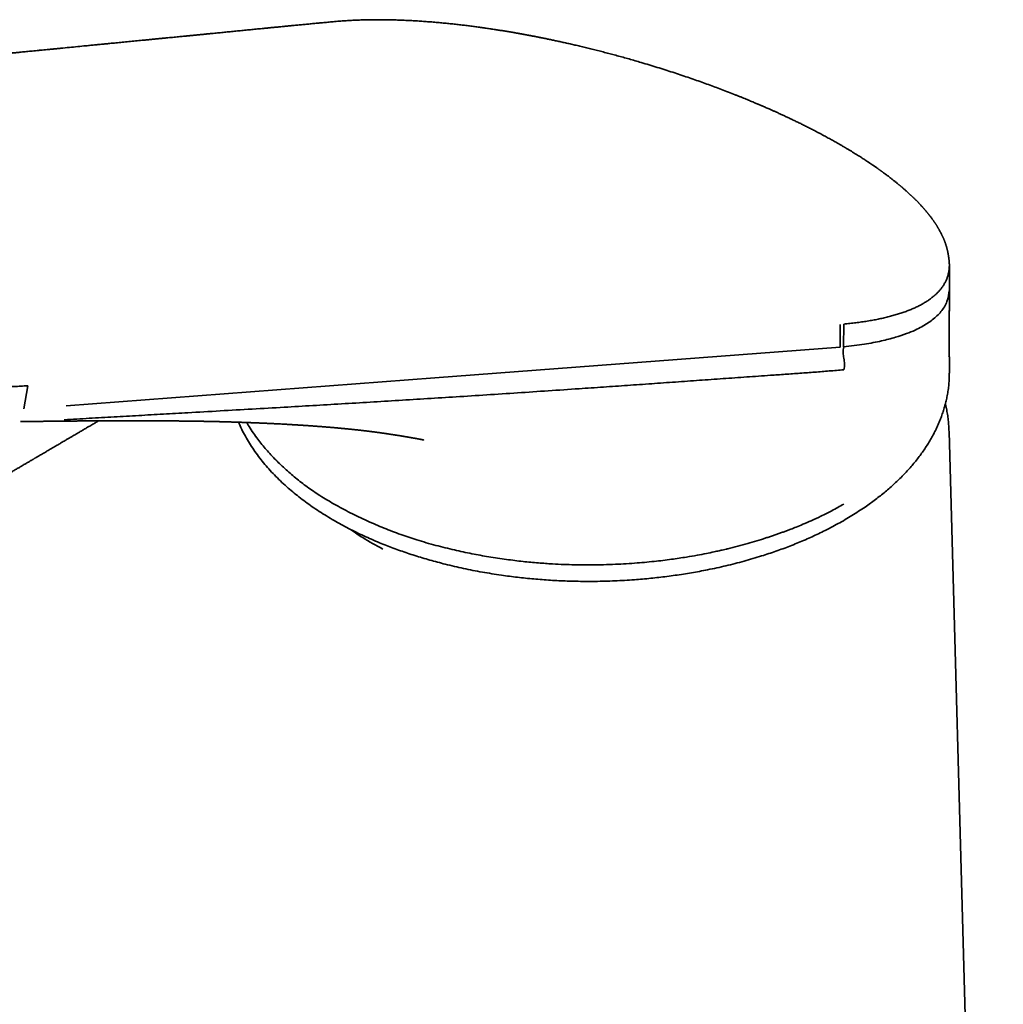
# Model space of a CAD drawing. Header units: millimetres. Extents: x 8 to 634, y 12 to 511.
# Tile 12 of 21: x 556 to 610, y 184 to 238. Entities that reach past the tile are written whole.
import ezdxf

# ---------------------------------------------------------------- set-up
doc = ezdxf.new("R2010")
doc.units = ezdxf.units.MM

msp = doc.modelspace()

# ---------------------------------------------------------------- linework, layer by layer
at = {"color": 7, "linetype": 'Continuous', "lineweight": 35}
for p, q in [((607.293, 223.455), (607.292, 224.764)), ((601.231, 220.214), (601.225, 221.485)), ((601.435, 221.504), (601.428, 220.239)), ((578.741, 218.521), (601.231, 220.214)), ((607.271, 219.7), (607.272, 219.725)), ((558.284, 216.974), (578.741, 218.521)), ((607.292, 218.782), (607.292, 218.787)), ((556.155, 218.083), (555.944, 216.797)), ((610.286, 107.364), (607.275, 215.546))]:
    msp.add_line(p, q, dxfattribs=at)
for points, knots in [([(573.361, 238.298), (573.302, 238.293), (573.142, 238.278), (572.884, 238.254), (572.587, 238.227), (572.301, 238.201), (572.024, 238.174), (571.755, 238.149), (571.486, 238.123), (571.217, 238.097), (570.95, 238.072), (570.693, 238.047), (570.446, 238.023), (570.208, 238), (569.981, 237.977), (569.763, 237.956), (569.555, 237.936), (569.356, 237.916), (569.169, 237.898), (568.992, 237.88), (568.825, 237.864), (568.668, 237.848), (568.457, 237.827), (568.191, 237.801), (567.867, 237.769), (567.547, 237.737), (567.231, 237.706), (566.918, 237.675), (566.607, 237.645), (566.367, 237.621), (566.197, 237.605), (566.097, 237.595), (565.997, 237.585), (565.896, 237.575), (565.795, 237.565), (565.693, 237.555), (565.607, 237.547), (565.539, 237.54), (565.492, 237.536), (565.452, 237.532), (565.419, 237.529), (565.393, 237.526), (565.373, 237.524), (565.354, 237.522), (565.333, 237.52), (565.305, 237.517), (565.268, 237.514), (565.221, 237.509), (565.168, 237.504), (565.109, 237.498), (565.046, 237.492), (564.982, 237.486), (564.896, 237.477), (564.788, 237.467), (564.656, 237.454), (564.513, 237.44), (564.357, 237.425), (564.188, 237.408), (564.012, 237.391), (563.829, 237.373), (563.639, 237.355), (563.431, 237.335), (563.206, 237.313), (562.969, 237.29), (562.735, 237.267), (562.454, 237.239), (562.13, 237.208), (561.762, 237.172), (561.403, 237.137), (561.051, 237.102), (560.732, 237.071), (560.443, 237.043), (560.181, 237.017), (559.919, 236.992), (559.654, 236.966), (559.324, 236.934), (558.928, 236.895), (558.463, 236.849), (558.087, 236.813), (557.802, 236.785), (557.612, 236.766), (557.42, 236.747), (557.23, 236.729), (557.044, 236.711), (556.859, 236.693), (556.677, 236.675), (556.499, 236.657), (556.328, 236.641), (556.167, 236.625), (556.014, 236.61), (555.87, 236.596), (555.758, 236.585), (555.675, 236.577), (555.62, 236.572), (555.566, 236.567), (555.514, 236.561), (555.462, 236.556), (555.406, 236.551), (555.343, 236.545), (555.271, 236.538), (555.19, 236.53), (555.101, 236.521), (555.005, 236.512), (554.9, 236.502), (554.784, 236.49), (554.659, 236.478), (554.525, 236.465), (554.383, 236.451), (554.232, 236.437), (554.077, 236.422), (553.917, 236.406), (553.752, 236.39), (553.58, 236.373), (553.401, 236.356), (553.215, 236.338), (553.021, 236.319), (552.819, 236.3), (552.61, 236.279), (552.394, 236.258), (552.172, 236.237), (551.943, 236.215), (551.709, 236.192), (551.512, 236.173), (551.393, 236.162), (551.355, 236.158)], [0, 0, 0, 0, 0.007939, 0.021627, 0.034878, 0.047768, 0.060296, 0.072455, 0.084243, 0.096784, 0.10888, 0.120533, 0.131745, 0.142517, 0.15285, 0.162744, 0.1722, 0.18122, 0.189803, 0.197809, 0.205395, 0.212561, 0.21931, 0.234227, 0.248968, 0.263541, 0.277946, 0.292185, 0.306263, 0.320453, 0.32496, 0.329494, 0.334056, 0.338645, 0.343261, 0.347904, 0.352499, 0.354992, 0.357151, 0.358978, 0.360472, 0.361633, 0.362451, 0.363225, 0.364189, 0.365343, 0.367125, 0.369227, 0.371649, 0.374384, 0.377262, 0.380213, 0.383236, 0.388968, 0.394943, 0.401163, 0.408528, 0.416208, 0.424204, 0.432515, 0.441142, 0.450085, 0.460951, 0.471747, 0.482409, 0.492936, 0.510007, 0.526714, 0.543058, 0.559038, 0.574654, 0.586668, 0.598489, 0.610397, 0.622461, 0.634682, 0.655397, 0.67655, 0.69814, 0.706742, 0.715412, 0.72415, 0.732914, 0.741406, 0.749568, 0.758097, 0.766233, 0.773976, 0.781325, 0.788281, 0.794843, 0.80101, 0.803599, 0.806112, 0.808548, 0.810907, 0.81321, 0.81571, 0.818483, 0.821849, 0.825548, 0.829577, 0.833939, 0.838632, 0.843973, 0.849687, 0.855776, 0.862239, 0.869077, 0.87629, 0.883436, 0.890915, 0.898729, 0.906879, 0.915363, 0.924184, 0.933342, 0.942836, 0.952668, 0.962838, 0.973157, 0.983803, 0.994777, 1, 1, 1, 1]), ([(607.284, 224.946), (607.283, 224.961), (607.28, 224.994), (607.276, 225.04), (607.272, 225.082), (607.268, 225.118), (607.264, 225.148), (607.261, 225.174), (607.257, 225.198), (607.254, 225.223), (607.25, 225.254), (607.244, 225.289), (607.239, 225.325), (607.231, 225.369), (607.222, 225.418), (607.212, 225.468), (607.204, 225.509), (607.196, 225.546), (607.187, 225.586), (607.176, 225.63), (607.165, 225.674), (607.154, 225.715), (607.144, 225.752), (607.134, 225.786), (607.126, 225.816), (607.117, 225.843), (607.11, 225.867), (607.103, 225.889), (607.096, 225.91), (607.089, 225.932), (607.081, 225.956), (607.071, 225.986), (607.059, 226.019), (607.046, 226.054), (607.033, 226.088), (607.021, 226.121), (607.008, 226.155), (606.993, 226.19), (606.978, 226.227), (606.963, 226.262), (606.948, 226.296), (606.933, 226.331), (606.916, 226.367), (606.9, 226.403), (606.882, 226.44), (606.863, 226.478), (606.841, 226.523), (606.815, 226.574), (606.787, 226.627), (606.76, 226.676), (606.734, 226.724), (606.708, 226.769), (606.686, 226.807), (606.668, 226.837), (606.652, 226.865), (606.633, 226.896), (606.612, 226.93), (606.59, 226.966), (606.567, 227.001), (606.544, 227.036), (606.525, 227.066), (606.508, 227.092), (606.493, 227.114), (606.479, 227.134), (606.464, 227.156), (606.447, 227.182), (606.427, 227.211), (606.403, 227.245), (606.376, 227.283), (606.346, 227.324), (606.314, 227.368), (606.28, 227.414), (606.25, 227.454), (606.225, 227.486), (606.208, 227.508), (606.194, 227.526), (606.182, 227.541), (606.168, 227.559), (606.151, 227.581), (606.13, 227.607), (606.103, 227.641), (606.07, 227.682), (606.029, 227.731), (605.982, 227.787), (605.94, 227.837), (605.906, 227.876), (605.884, 227.901), (605.866, 227.922), (605.851, 227.938), (605.839, 227.952), (605.826, 227.966), (605.811, 227.983), (605.791, 228.005), (605.765, 228.034), (605.731, 228.071), (605.695, 228.11), (605.659, 228.149), (605.624, 228.186), (605.589, 228.222), (605.554, 228.259), (605.518, 228.296), (605.481, 228.334), (605.448, 228.367), (605.42, 228.395), (605.397, 228.418), (605.377, 228.437), (605.36, 228.454), (605.344, 228.47), (605.327, 228.486), (605.306, 228.507), (605.279, 228.533), (605.248, 228.563), (605.214, 228.596), (605.179, 228.629), (605.13, 228.675), (605.067, 228.733), (604.998, 228.796), (604.939, 228.85), (604.888, 228.895), (604.84, 228.937), (604.797, 228.976), (604.758, 229.009), (604.725, 229.038), (604.697, 229.062), (604.676, 229.081), (604.66, 229.094), (604.646, 229.106), (604.628, 229.121), (604.605, 229.141), (604.577, 229.164), (604.545, 229.191), (604.511, 229.22), (604.475, 229.25), (604.412, 229.301), (604.322, 229.375), (604.202, 229.471), (604.076, 229.569), (603.943, 229.673), (603.831, 229.757), (603.746, 229.82), (603.694, 229.859), (603.646, 229.894), (603.604, 229.925), (603.568, 229.951), (603.54, 229.972), (603.519, 229.987), (603.501, 229.999), (603.484, 230.012), (603.461, 230.029), (603.433, 230.048), (603.4, 230.072), (603.361, 230.1), (603.317, 230.131), (603.268, 230.165), (603.216, 230.202), (603.162, 230.24), (603.108, 230.277), (603.032, 230.329), (602.935, 230.395), (602.82, 230.472), (602.713, 230.543), (602.612, 230.609), (602.512, 230.674), (602.41, 230.74), (602.303, 230.809), (602.191, 230.879), (602.073, 230.953), (601.95, 231.028), (601.843, 231.094), (601.756, 231.147), (601.694, 231.184), (601.64, 231.216), (601.594, 231.244), (601.559, 231.265), (601.533, 231.28), (601.515, 231.291), (601.495, 231.302), (601.471, 231.316), (601.439, 231.335), (601.364, 231.379), (601.247, 231.448), (601.086, 231.54), (600.902, 231.644), (600.693, 231.76), (600.458, 231.889), (600.214, 232.021), (599.979, 232.145), (599.752, 232.263), (599.536, 232.374), (599.317, 232.484), (599.099, 232.593), (598.887, 232.697), (598.682, 232.796), (598.484, 232.89), (598.292, 232.981), (598.105, 233.068), (597.924, 233.152), (597.753, 233.23), (597.591, 233.303), (597.439, 233.371), (597.304, 233.431), (597.185, 233.483), (597.084, 233.527), (596.993, 233.566), (596.928, 233.595), (596.887, 233.612), (596.869, 233.62), (596.856, 233.626), (596.845, 233.63), (596.833, 233.636), (596.818, 233.642), (596.801, 233.649), (596.771, 233.662), (596.723, 233.682), (596.656, 233.711), (596.576, 233.745), (596.483, 233.784), (596.376, 233.829), (596.261, 233.877), (596.138, 233.928), (596.007, 233.982), (595.866, 234.039), (595.717, 234.1), (595.563, 234.161), (595.335, 234.252), (595.029, 234.372), (594.657, 234.514), (594.288, 234.653), (593.924, 234.787), (593.552, 234.921), (593.167, 235.057), (592.771, 235.194), (592.363, 235.331), (591.946, 235.469), (591.519, 235.607), (591.084, 235.744), (590.638, 235.881), (590.228, 236.003), (589.855, 236.112), (589.522, 236.208), (589.19, 236.3), (588.865, 236.39), (588.547, 236.475), (588.238, 236.557), (587.929, 236.637), (587.62, 236.716), (587.312, 236.792), (587.015, 236.865), (586.728, 236.933), (586.452, 236.998), (586.186, 237.059), (585.929, 237.116), (585.683, 237.171), (585.446, 237.222), (585.22, 237.27), (585.005, 237.315), (584.801, 237.356), (584.608, 237.395), (584.454, 237.426), (584.335, 237.449), (584.249, 237.466), (584.167, 237.482), (584.088, 237.497), (584.013, 237.511), (583.941, 237.525), (583.884, 237.535), (583.844, 237.543), (583.82, 237.547), (583.802, 237.551), (583.783, 237.554), (583.756, 237.559), (583.72, 237.566), (583.674, 237.574), (583.617, 237.585), (583.549, 237.597), (583.472, 237.611), (583.392, 237.626), (583.309, 237.64), (583.224, 237.655), (583.096, 237.678), (582.92, 237.708), (582.703, 237.744), (582.482, 237.78), (582.259, 237.816), (582.026, 237.852), (581.784, 237.889), (581.534, 237.925), (581.278, 237.961), (581.014, 237.997), (580.741, 238.033), (580.463, 238.068), (580.179, 238.102), (579.89, 238.134), (579.592, 238.166), (579.286, 238.197), (578.972, 238.226), (578.657, 238.254), (578.341, 238.279), (578.026, 238.301), (577.704, 238.322), (577.378, 238.34), (577.057, 238.356), (576.742, 238.368), (576.434, 238.377), (576.124, 238.384), (575.81, 238.388), (575.495, 238.388), (575.177, 238.386), (574.867, 238.38), (574.564, 238.371), (574.27, 238.359), (573.974, 238.343), (573.678, 238.324), (573.474, 238.309), (573.369, 238.3), (573.362, 238.299)], [0, 0, 0, 0, 0.001207, 0.002675, 0.003955, 0.005095, 0.006114, 0.007015, 0.0078, 0.008647, 0.009781, 0.011197, 0.012617, 0.013993, 0.016485, 0.018725, 0.020219, 0.021807, 0.023596, 0.025567, 0.027689, 0.029547, 0.03128, 0.032841, 0.034232, 0.035476, 0.036639, 0.037665, 0.038624, 0.039611, 0.04079, 0.042155, 0.043933, 0.045684, 0.047361, 0.048937, 0.050554, 0.052324, 0.054233, 0.056011, 0.05761, 0.059402, 0.061233, 0.063072, 0.064893, 0.066819, 0.068941, 0.071842, 0.074561, 0.077061, 0.079524, 0.08194, 0.084081, 0.085273, 0.086693, 0.08834, 0.090165, 0.091891, 0.09393, 0.095721, 0.097269, 0.098579, 0.099703, 0.100678, 0.101793, 0.103109, 0.104625, 0.106342, 0.108386, 0.110538, 0.112799, 0.115168, 0.117594, 0.119015, 0.120158, 0.121023, 0.12176, 0.122583, 0.123792, 0.125151, 0.126659, 0.128929, 0.131503, 0.134381, 0.137561, 0.139124, 0.14043, 0.141479, 0.142272, 0.14292, 0.143661, 0.144501, 0.14544, 0.147115, 0.149032, 0.151067, 0.153153, 0.154961, 0.156805, 0.158685, 0.160601, 0.162552, 0.164425, 0.165726, 0.166878, 0.167879, 0.168731, 0.169434, 0.170226, 0.171284, 0.172607, 0.174197, 0.175919, 0.177603, 0.179248, 0.182973, 0.186482, 0.188887, 0.191181, 0.193351, 0.1953, 0.197006, 0.19847, 0.19969, 0.200669, 0.201213, 0.20176, 0.202521, 0.203499, 0.204693, 0.206077, 0.207585, 0.20909, 0.21059, 0.215432, 0.220231, 0.225151, 0.230366, 0.235875, 0.237905, 0.239934, 0.241738, 0.243279, 0.244612, 0.245658, 0.246416, 0.246906, 0.247537, 0.248356, 0.249364, 0.25056, 0.251944, 0.253517, 0.255277, 0.25719, 0.259091, 0.260958, 0.262792, 0.266982, 0.270987, 0.274468, 0.277797, 0.281013, 0.284343, 0.287825, 0.291392, 0.295105, 0.298963, 0.302962, 0.30511, 0.307009, 0.308661, 0.310064, 0.31122, 0.311842, 0.312359, 0.312883, 0.313615, 0.314558, 0.315713, 0.32035, 0.325064, 0.329855, 0.336391, 0.343066, 0.34988, 0.356834, 0.362569, 0.368398, 0.374317, 0.38011, 0.385665, 0.39098, 0.396056, 0.400893, 0.405704, 0.410251, 0.414534, 0.418554, 0.422309, 0.425799, 0.428526, 0.431014, 0.433219, 0.435141, 0.435791, 0.436221, 0.436451, 0.436702, 0.437006, 0.437364, 0.437775, 0.43824, 0.439564, 0.441191, 0.443122, 0.445359, 0.447901, 0.450748, 0.453597, 0.456698, 0.460053, 0.463621, 0.467239, 0.47089, 0.479631, 0.488562, 0.496698, 0.504989, 0.513436, 0.52204, 0.530983, 0.540093, 0.549372, 0.558821, 0.568444, 0.57825, 0.588251, 0.595504, 0.60286, 0.610167, 0.617309, 0.624273, 0.631047, 0.637627, 0.644636, 0.651405, 0.65794, 0.664253, 0.670351, 0.676239, 0.681921, 0.687396, 0.692666, 0.697729, 0.702498, 0.707063, 0.71141, 0.715486, 0.71749, 0.719419, 0.721273, 0.723052, 0.724755, 0.726383, 0.727909, 0.728634, 0.72914, 0.729485, 0.729911, 0.730444, 0.731303, 0.732347, 0.733575, 0.735194, 0.736979, 0.738815, 0.740702, 0.742639, 0.744627, 0.749511, 0.754678, 0.759621, 0.764799, 0.770213, 0.775865, 0.781756, 0.787776, 0.794028, 0.800516, 0.80727, 0.814043, 0.821074, 0.828363, 0.835912, 0.843721, 0.851787, 0.85963, 0.867701, 0.876, 0.884526, 0.893277, 0.901426, 0.909758, 0.918273, 0.926972, 0.935859, 0.944936, 0.954206, 0.962877, 0.971716, 0.980727, 0.989912, 0.999275, 1, 1, 1, 1]), ([(529.302, 224.725), (529.417, 224.659), (529.648, 224.527), (530.005, 224.33), (530.369, 224.134), (530.742, 223.939), (531.122, 223.746), (531.51, 223.554), (531.904, 223.364), (532.305, 223.175), (532.713, 222.988), (533.127, 222.804), (533.546, 222.621), (533.971, 222.441), (534.401, 222.263), (534.836, 222.088), (535.275, 221.916), (535.718, 221.746), (536.165, 221.579), (536.615, 221.415), (537.069, 221.254), (537.525, 221.097), (537.984, 220.942), (538.444, 220.791), (538.907, 220.644), (539.371, 220.5), (539.836, 220.359), (540.302, 220.222), (540.769, 220.089), (541.236, 219.96), (541.702, 219.834), (542.169, 219.713), (542.635, 219.595), (543.101, 219.481), (543.566, 219.371), (544.03, 219.265), (544.492, 219.163), (544.953, 219.066), (545.409, 218.973), (545.859, 218.884), (546.305, 218.801), (546.747, 218.721), (547.215, 218.641), (547.706, 218.561), (548.221, 218.483), (548.73, 218.41), (549.233, 218.344), (549.731, 218.283), (550.199, 218.231), (550.637, 218.187), (551.047, 218.149), (551.452, 218.116), (551.852, 218.087), (552.244, 218.063), (552.628, 218.043), (553.005, 218.028), (553.375, 218.017), (553.763, 218.009), (554.166, 218.007), (554.583, 218.01), (554.991, 218.019), (555.389, 218.034), (555.778, 218.055), (556.029, 218.074), (556.155, 218.083)], [0, 0, 0, 0, 0.015624, 0.031249, 0.046873, 0.062498, 0.078124, 0.093749, 0.109374, 0.124999, 0.140624, 0.156249, 0.171874, 0.187499, 0.203125, 0.218751, 0.234377, 0.250002, 0.265626, 0.28125, 0.296874, 0.312498, 0.328123, 0.343748, 0.359374, 0.374999, 0.390624, 0.406248, 0.421873, 0.437498, 0.453124, 0.468751, 0.484377, 0.500003, 0.515682, 0.531362, 0.547041, 0.56272, 0.5784, 0.5938, 0.609201, 0.624601, 0.64, 0.658333, 0.676665, 0.694999, 0.713332, 0.731666, 0.749999, 0.765679, 0.781359, 0.797038, 0.812718, 0.828398, 0.843798, 0.859199, 0.874599, 0.889999, 0.908333, 0.926666, 0.945, 0.963333, 0.981667, 1, 1, 1, 1]), ([(601.435, 221.504), (601.548, 221.514), (601.776, 221.536), (602.106, 221.574), (602.428, 221.617), (602.741, 221.665), (603.044, 221.717), (603.336, 221.773), (603.617, 221.834), (603.889, 221.899), (604.153, 221.968), (604.409, 222.043), (604.657, 222.122), (604.895, 222.206), (605.122, 222.294), (605.339, 222.387), (605.545, 222.484), (605.739, 222.584), (605.922, 222.689), (606.093, 222.797), (606.254, 222.909), (606.403, 223.026), (606.541, 223.146), (606.667, 223.271), (606.782, 223.399), (606.89, 223.537), (606.988, 223.685), (607.076, 223.842), (607.149, 224.004), (607.201, 224.148), (607.236, 224.275), (607.26, 224.383), (607.277, 224.493), (607.288, 224.606), (607.291, 224.684), (607.292, 224.723)], [0, 0, 0, 0, 0.031898, 0.063803, 0.095711, 0.127615, 0.159511, 0.190823, 0.222114, 0.253378, 0.284609, 0.316435, 0.348211, 0.379929, 0.411583, 0.443164, 0.474667, 0.506085, 0.53724, 0.568318, 0.59933, 0.630286, 0.6612, 0.692092, 0.722983, 0.753894, 0.788511, 0.823042, 0.857391, 0.891507, 0.912902, 0.934336, 0.955911, 0.977761, 1, 1, 1, 1]), ([(607.292, 224.723), (607.292, 224.745), (607.293, 224.79), (607.29, 224.862), (607.287, 224.915), (607.285, 224.944), (607.284, 224.946)], [0, 0, 0, 0, 0.30597, 0.629791, 0.971507, 1, 1, 1, 1]), ([(607.292, 222.227), (607.292, 222.246), (607.292, 222.285), (607.292, 222.344), (607.292, 222.405), (607.292, 222.467), (607.292, 222.521), (607.292, 222.564), (607.292, 222.598), (607.292, 222.625), (607.292, 222.647), (607.292, 222.668), (607.292, 222.691), (607.292, 222.722), (607.292, 222.76), (607.292, 222.806), (607.292, 222.859), (607.292, 222.92), (607.292, 222.989), (607.292, 223.066), (607.293, 223.144), (607.293, 223.222), (607.293, 223.298), (607.293, 223.375), (607.293, 223.429), (607.293, 223.453)], [0, 0, 0, 0, 0.044289, 0.090611, 0.138951, 0.189259, 0.237724, 0.27065, 0.298766, 0.321901, 0.339933, 0.354379, 0.373567, 0.399672, 0.432766, 0.472882, 0.519984, 0.573916, 0.634362, 0.700804, 0.772525, 0.829272, 0.888167, 0.948991, 1, 1, 1, 1]), ([(601.428, 220.239), (601.819, 220.285), (602.563, 220.371), (603.508, 220.555), (604.28, 220.753), (604.894, 220.957), (605.375, 221.155), (605.871, 221.402), (606.384, 221.731), (606.863, 222.193), (607.209, 222.745), (607.264, 223.18), (607.292, 223.404)], [0, 0, 0, 0, 0.113091, 0.215421, 0.306813, 0.387248, 0.456763, 0.515377, 0.624913, 0.742062, 0.866976, 1, 1, 1, 1]), ([(607.283, 219.7), (607.283, 219.717), (607.283, 219.753), (607.282, 219.805), (607.282, 219.855), (607.282, 219.896), (607.282, 219.928), (607.282, 219.954), (607.282, 219.977), (607.282, 220.007), (607.282, 220.047), (607.281, 220.1), (607.281, 220.173), (607.281, 220.262), (607.28, 220.365), (607.28, 220.456), (607.28, 220.534), (607.28, 220.599), (607.28, 220.661), (607.279, 220.721), (607.279, 220.781), (607.279, 220.842), (607.279, 220.905), (607.279, 220.965), (607.279, 221.024), (607.278, 221.086), (607.278, 221.151), (607.278, 221.214), (607.278, 221.272), (607.278, 221.32), (607.278, 221.363), (607.278, 221.408), (607.278, 221.462), (607.277, 221.52), (607.277, 221.578), (607.277, 221.636), (607.277, 221.691), (607.277, 221.744), (607.277, 221.794), (607.277, 221.845), (607.277, 221.893), (607.277, 221.94), (607.277, 221.987), (607.277, 222.044), (607.277, 222.11), (607.277, 222.182), (607.277, 222.231), (607.277, 222.255)], [0, 0, 0, 0, 0.019505, 0.042306, 0.061689, 0.077755, 0.090585, 0.100238, 0.108395, 0.116827, 0.135381, 0.155844, 0.1788, 0.22107, 0.26042, 0.30037, 0.327805, 0.352506, 0.37675, 0.401217, 0.422688, 0.447516, 0.473246, 0.495884, 0.518003, 0.542686, 0.569157, 0.594221, 0.61714, 0.636165, 0.650635, 0.668288, 0.689214, 0.713249, 0.736608, 0.757952, 0.780833, 0.800654, 0.819688, 0.839777, 0.860958, 0.876064, 0.8945, 0.916557, 0.942373, 0.972114, 1, 1, 1, 1]), ([(601.435, 220.236), (601.421, 220.18), (601.394, 220.066), (601.394, 219.906), (601.409, 219.752), (601.435, 219.602), (601.46, 219.451), (601.476, 219.298), (601.476, 219.138), (601.448, 219.024), (601.435, 218.968)], [0, 0, 0, 0, 0.117916, 0.240022, 0.368119, 0.500051, 0.631976, 0.760051, 0.882123, 1, 1, 1, 1]), ([(607.292, 218.787), (607.292, 218.939), (607.292, 219.237), (607.293, 219.535), (607.293, 219.682)], [0, 0, 0, 0, 0.508088, 1, 1, 1, 1]), ([(558.182, 216.192), (558.643, 216.22), (559.563, 216.275), (560.941, 216.351), (562.314, 216.428), (563.681, 216.507), (565.184, 216.593), (566.824, 216.686), (568.603, 216.787), (570.848, 216.916), (573.56, 217.075), (576.743, 217.266), (579.433, 217.433), (581.629, 217.574), (583.333, 217.686), (585.04, 217.799), (586.629, 217.906), (588.096, 218.006), (589.438, 218.099), (590.773, 218.192), (592.1, 218.287), (593.419, 218.381), (594.733, 218.475), (596.046, 218.568), (597.197, 218.647), (598.184, 218.715), (599.005, 218.774), (599.821, 218.834), (600.633, 218.898), (601.167, 218.944), (601.435, 218.968)], [0, 0, 0, 0, 0.032055, 0.06396, 0.095731, 0.127397, 0.158969, 0.200206, 0.241361, 0.282475, 0.355843, 0.429178, 0.502517, 0.541741, 0.58102, 0.620397, 0.659898, 0.690961, 0.721968, 0.752846, 0.783538, 0.814067, 0.844475, 0.874805, 0.905089, 0.924105, 0.943105, 0.962089, 0.981054, 1, 1, 1, 1]), ([(607.29, 218.787), (607.29, 218.76), (607.293, 218.629), (607.282, 218.392), (607.257, 218.078), (607.216, 217.763), (607.163, 217.465), (607.1, 217.182), (607.03, 216.914), (606.949, 216.648), (606.857, 216.383), (606.755, 216.12), (606.644, 215.86), (606.523, 215.604), (606.392, 215.349), (606.25, 215.094), (606.096, 214.839), (605.932, 214.585), (605.757, 214.333), (605.572, 214.084), (605.376, 213.837), (605.171, 213.593), (604.955, 213.353), (604.73, 213.115), (604.496, 212.881), (604.252, 212.65), (603.998, 212.422), (603.737, 212.199), (603.469, 211.981), (603.193, 211.768), (602.91, 211.558), (602.599, 211.34), (602.26, 211.113), (601.891, 210.878), (601.511, 210.65), (601.12, 210.428), (600.719, 210.213), (600.328, 210.014), (599.948, 209.83), (599.582, 209.662), (599.209, 209.498), (598.83, 209.34), (598.447, 209.187), (598.06, 209.041), (597.67, 208.901), (597.274, 208.766), (596.848, 208.628), (596.39, 208.488), (595.9, 208.348), (595.403, 208.216), (594.9, 208.092), (594.391, 207.976), (593.901, 207.874), (593.432, 207.783), (592.985, 207.704), (592.535, 207.63), (592.082, 207.562), (591.629, 207.501), (591.176, 207.447), (590.725, 207.398), (590.271, 207.355), (589.788, 207.316), (589.274, 207.283), (588.73, 207.255), (588.186, 207.237), (587.641, 207.226), (587.096, 207.225), (586.578, 207.232), (586.087, 207.245), (585.622, 207.265), (585.158, 207.29), (584.695, 207.322), (584.236, 207.36), (583.781, 207.404), (583.33, 207.453), (582.882, 207.509), (582.406, 207.574), (581.905, 207.651), (581.379, 207.74), (580.858, 207.838), (580.34, 207.944), (579.827, 208.059), (579.344, 208.175), (578.891, 208.293), (578.467, 208.41), (578.047, 208.532), (577.634, 208.66), (577.228, 208.793), (576.83, 208.93), (576.44, 209.072), (576.056, 209.219), (575.653, 209.381), (575.234, 209.559), (574.799, 209.754), (574.373, 209.957), (573.956, 210.166), (573.547, 210.383), (573.283, 210.532), (573.15, 210.607)], [0, 0, 0, 0, 0.002958, 0.01451, 0.026072, 0.037649, 0.049243, 0.059169, 0.069101, 0.079037, 0.088976, 0.098919, 0.108687, 0.118457, 0.128227, 0.137999, 0.147969, 0.157939, 0.167909, 0.177876, 0.187842, 0.197806, 0.207768, 0.217708, 0.227649, 0.237592, 0.247536, 0.257481, 0.267249, 0.277017, 0.286786, 0.296555, 0.308185, 0.319814, 0.331441, 0.343068, 0.354693, 0.366316, 0.376254, 0.38619, 0.396122, 0.406052, 0.41598, 0.425729, 0.435476, 0.445222, 0.454967, 0.466567, 0.478167, 0.489766, 0.501367, 0.512969, 0.524574, 0.5345, 0.544426, 0.554352, 0.564277, 0.574201, 0.583945, 0.593687, 0.603426, 0.613161, 0.624745, 0.636323, 0.647894, 0.659456, 0.67101, 0.682554, 0.692426, 0.702304, 0.712186, 0.722075, 0.73197, 0.741695, 0.751426, 0.761164, 0.770909, 0.78252, 0.794141, 0.805775, 0.81742, 0.829079, 0.840751, 0.850733, 0.860704, 0.870665, 0.880619, 0.89057, 0.900342, 0.910115, 0.919893, 0.929677, 0.941338, 0.953017, 0.964718, 0.976446, 0.988205, 1, 1, 1, 1]), ([(607.275, 215.547), (607.273, 215.597), (607.27, 215.701), (607.26, 215.858), (607.247, 216.017), (607.231, 216.177), (607.211, 216.337), (607.187, 216.497), (607.16, 216.656), (607.129, 216.816), (607.1, 216.956), (607.079, 217.043), (607.071, 217.077)], [0, 0, 0, 0, 0.098215, 0.202113, 0.306118, 0.410243, 0.514501, 0.618905, 0.723467, 0.828197, 0.933106, 1, 1, 1, 1]), ([(560.086, 216.132), (560.084, 216.131), (560.063, 216.118), (560.021, 216.093), (559.949, 216.051), (559.863, 216.001), (559.761, 215.941), (559.652, 215.877), (559.536, 215.809), (559.399, 215.729), (559.244, 215.638), (559.074, 215.538), (558.904, 215.438), (558.74, 215.342), (558.581, 215.248), (558.426, 215.158), (558.258, 215.059), (558.077, 214.953), (557.885, 214.84), (557.702, 214.732), (557.526, 214.629), (557.374, 214.54), (557.243, 214.463), (557.134, 214.399), (557.026, 214.336), (556.92, 214.273), (556.814, 214.212), (556.727, 214.16), (556.659, 214.12), (556.61, 214.092), (556.568, 214.067), (556.532, 214.046), (556.5, 214.027), (556.467, 214.007), (556.427, 213.984), (556.38, 213.957), (556.326, 213.925), (556.236, 213.872), (556.109, 213.797), (555.944, 213.701), (555.778, 213.603), (555.61, 213.504), (555.441, 213.405), (555.265, 213.302), (555.084, 213.195), (554.898, 213.086), (554.708, 212.974), (554.513, 212.86), (554.315, 212.743), (554.112, 212.624), (553.906, 212.504), (553.7, 212.383), (553.542, 212.29), (553.431, 212.225), (553.367, 212.187), (553.303, 212.149), (553.239, 212.112), (553.176, 212.075), (553.115, 212.039), (553.055, 212.004), (553.003, 211.973), (552.959, 211.947), (552.923, 211.926), (552.894, 211.909), (552.872, 211.896), (552.853, 211.885), (552.834, 211.874), (552.808, 211.859), (552.774, 211.838), (552.729, 211.812), (552.679, 211.783), (552.626, 211.752), (552.571, 211.719), (552.486, 211.67), (552.369, 211.601), (552.223, 211.515), (552.073, 211.427), (551.921, 211.337), (551.762, 211.244), (551.575, 211.134), (551.358, 211.006), (551.111, 210.861), (550.857, 210.711), (550.595, 210.557), (550.381, 210.432), (550.218, 210.336), (550.107, 210.27), (549.998, 210.206), (549.894, 210.145), (549.799, 210.089), (549.712, 210.038), (549.637, 209.994), (549.573, 209.956), (549.519, 209.924), (549.472, 209.896), (549.433, 209.874), (549.403, 209.856), (549.381, 209.843), (549.367, 209.834), (549.355, 209.827), (549.34, 209.819), (549.319, 209.806), (549.289, 209.789), (549.25, 209.766), (549.204, 209.739), (549.146, 209.705), (549.076, 209.663), (548.993, 209.614), (548.901, 209.56), (548.803, 209.503), (548.701, 209.443), (548.595, 209.38), (548.485, 209.315), (548.374, 209.25), (548.231, 209.166), (548.059, 209.064), (547.866, 208.95), (547.687, 208.845), (547.522, 208.748), (547.363, 208.654), (547.202, 208.559), (547.039, 208.463), (546.871, 208.364), (546.708, 208.268), (546.547, 208.173), (546.389, 208.08), (546.266, 208.007), (546.175, 207.954), (546.119, 207.921), (546.066, 207.889), (546.019, 207.862), (545.98, 207.838), (545.948, 207.82), (545.923, 207.805), (545.904, 207.793), (545.882, 207.781), (545.854, 207.764), (545.818, 207.743), (545.773, 207.717), (545.721, 207.686), (545.661, 207.65), (545.593, 207.61), (545.517, 207.565), (545.436, 207.518), (545.352, 207.468), (545.267, 207.418), (545.183, 207.368), (544.992, 207.256), (544.633, 207.043), (544.102, 206.73), (543.509, 206.38), (542.921, 206.032), (542.508, 205.788), (542.271, 205.647), (542.208, 205.61), (542.152, 205.577), (542.102, 205.547), (542.058, 205.522), (542.021, 205.499), (541.99, 205.481), (541.966, 205.467), (541.948, 205.456), (541.933, 205.447), (541.917, 205.438), (541.898, 205.426), (541.874, 205.413), (541.845, 205.395), (541.808, 205.373), (541.763, 205.347), (541.71, 205.315), (541.648, 205.279), (541.579, 205.238), (541.501, 205.192), (541.415, 205.141), (541.321, 205.085), (541.22, 205.026), (541.112, 204.961), (540.996, 204.893), (540.871, 204.819), (540.738, 204.74), (540.596, 204.656), (540.445, 204.567), (540.287, 204.473), (540.121, 204.375), (539.949, 204.272), (539.772, 204.168), (539.652, 204.097), (539.592, 204.061)], [0, 0, 0, 0, 0.000299, 0.003136, 0.006147, 0.010751, 0.015711, 0.021028, 0.026701, 0.03273, 0.040938, 0.049404, 0.05764, 0.06564, 0.073404, 0.080931, 0.088222, 0.098033, 0.107381, 0.116266, 0.124766, 0.133108, 0.138491, 0.143811, 0.149068, 0.154264, 0.159397, 0.164431, 0.167057, 0.169397, 0.17145, 0.173217, 0.174697, 0.176123, 0.178106, 0.180418, 0.183059, 0.186025, 0.1936, 0.201605, 0.210041, 0.217937, 0.226176, 0.234759, 0.24362, 0.252685, 0.261953, 0.271425, 0.2811, 0.29098, 0.301064, 0.311183, 0.321023, 0.324207, 0.32736, 0.330482, 0.333573, 0.336632, 0.33966, 0.34263, 0.345277, 0.347323, 0.349056, 0.350477, 0.351585, 0.352391, 0.353248, 0.354325, 0.356122, 0.358318, 0.360816, 0.363411, 0.366098, 0.368876, 0.375786, 0.383203, 0.390253, 0.397708, 0.405495, 0.413462, 0.425149, 0.437194, 0.449598, 0.46236, 0.475482, 0.480831, 0.486237, 0.49168, 0.496798, 0.50146, 0.505666, 0.509415, 0.512451, 0.515103, 0.517371, 0.519257, 0.520758, 0.521876, 0.522412, 0.522871, 0.523597, 0.52462, 0.52594, 0.527984, 0.53025, 0.532739, 0.536422, 0.540504, 0.544985, 0.549866, 0.554728, 0.559931, 0.565412, 0.570839, 0.576162, 0.586317, 0.596075, 0.60445, 0.612509, 0.620249, 0.627672, 0.636096, 0.644207, 0.652185, 0.66003, 0.667743, 0.675324, 0.678143, 0.680942, 0.683599, 0.685896, 0.687827, 0.689369, 0.690559, 0.691404, 0.692288, 0.693692, 0.69548, 0.69765, 0.700204, 0.70314, 0.706459, 0.710162, 0.714216, 0.718342, 0.722473, 0.726611, 0.730754, 0.750361, 0.779361, 0.808497, 0.837286, 0.865685, 0.869055, 0.872116, 0.874867, 0.877309, 0.879442, 0.881266, 0.88278, 0.883985, 0.884802, 0.885449, 0.886219, 0.88714, 0.888236, 0.889659, 0.891466, 0.893657, 0.896231, 0.899245, 0.902657, 0.906467, 0.910674, 0.915279, 0.920188, 0.925481, 0.931157, 0.937216, 0.94378, 0.95074, 0.958098, 0.965853, 0.974006, 0.9824, 0.991177, 1, 1, 1, 1]), ([(555.75, 216.09), (555.751, 216.09), (555.762, 216.09), (555.785, 216.09), (555.819, 216.091), (555.856, 216.091), (555.896, 216.092), (555.934, 216.092), (555.965, 216.093), (555.989, 216.093), (556.01, 216.093), (556.029, 216.093), (556.049, 216.094), (556.074, 216.094), (556.104, 216.095), (556.136, 216.095), (556.168, 216.095), (556.195, 216.096), (556.218, 216.096), (556.24, 216.096), (556.263, 216.097), (556.289, 216.097), (556.321, 216.097), (556.361, 216.098), (556.408, 216.099), (556.45, 216.099), (556.487, 216.1), (556.516, 216.1), (556.543, 216.1), (556.566, 216.101), (556.587, 216.101), (556.608, 216.101), (556.632, 216.101), (556.66, 216.102), (556.693, 216.102), (556.733, 216.103), (556.778, 216.103), (556.825, 216.104), (556.867, 216.104), (556.906, 216.105), (556.946, 216.105), (556.987, 216.106), (557.032, 216.106), (557.073, 216.107), (557.108, 216.107), (557.134, 216.107), (557.156, 216.108), (557.178, 216.108), (557.202, 216.108), (557.231, 216.109), (557.264, 216.109), (557.304, 216.109), (557.347, 216.11), (557.389, 216.11), (557.426, 216.111), (557.46, 216.111), (557.493, 216.111), (557.528, 216.112), (557.565, 216.112), (557.606, 216.113), (557.645, 216.113), (557.679, 216.113), (557.705, 216.114), (557.729, 216.114), (557.751, 216.114), (557.774, 216.114), (557.801, 216.115), (557.833, 216.115), (557.868, 216.115), (557.902, 216.116), (557.938, 216.116), (557.972, 216.116), (558.006, 216.117), (558.034, 216.117), (558.057, 216.117), (558.077, 216.117), (558.095, 216.118), (558.112, 216.118), (558.131, 216.118), (558.153, 216.118), (558.179, 216.118), (558.209, 216.119), (558.242, 216.119), (558.275, 216.119), (558.304, 216.119), (558.33, 216.12), (558.356, 216.12), (558.384, 216.12), (558.421, 216.121), (558.466, 216.121), (558.513, 216.121), (558.556, 216.122), (558.595, 216.122), (558.627, 216.122), (558.656, 216.123), (558.685, 216.123), (558.718, 216.123), (558.754, 216.123), (558.79, 216.124), (558.823, 216.124), (558.856, 216.124), (558.89, 216.124), (558.922, 216.125), (558.952, 216.125), (558.979, 216.125), (559.004, 216.125), (559.031, 216.125), (559.062, 216.126), (559.097, 216.126), (559.133, 216.126), (559.165, 216.126), (559.191, 216.127), (559.213, 216.127), (559.234, 216.127), (559.255, 216.127), (559.277, 216.127), (559.302, 216.127), (559.331, 216.128), (559.366, 216.128), (559.403, 216.128), (559.439, 216.128), (559.471, 216.128), (559.497, 216.129), (559.522, 216.129), (559.548, 216.129), (559.578, 216.129), (559.611, 216.129), (559.644, 216.13), (559.675, 216.13), (559.705, 216.13), (559.733, 216.13), (559.758, 216.13), (559.782, 216.13), (559.805, 216.13), (559.83, 216.131), (559.859, 216.131), (559.892, 216.131), (559.926, 216.131), (559.958, 216.131), (559.986, 216.131), (560.01, 216.131), (560.031, 216.132), (560.051, 216.132), (560.072, 216.132), (560.095, 216.132), (560.121, 216.132), (560.15, 216.132), (560.182, 216.132), (560.217, 216.132), (560.252, 216.133), (560.284, 216.133), (560.315, 216.133), (560.35, 216.133), (560.391, 216.133), (560.436, 216.133), (560.489, 216.134), (560.544, 216.134), (560.598, 216.134), (560.648, 216.134), (560.698, 216.134), (560.754, 216.134), (560.807, 216.135), (560.855, 216.135), (560.893, 216.135), (560.927, 216.135), (560.96, 216.135), (560.996, 216.135), (561.034, 216.135), (561.074, 216.135), (561.116, 216.135), (561.157, 216.135), (561.193, 216.135), (561.226, 216.135), (561.256, 216.136), (561.286, 216.136), (561.319, 216.136), (561.357, 216.136), (561.397, 216.136), (561.436, 216.136), (561.471, 216.136), (561.501, 216.136), (561.528, 216.136), (561.56, 216.136), (561.6, 216.136), (561.653, 216.136), (561.713, 216.136), (561.773, 216.136), (561.829, 216.136), (561.874, 216.136), (561.911, 216.136), (561.942, 216.136), (561.974, 216.136), (562.01, 216.136), (562.05, 216.136), (562.094, 216.136), (562.136, 216.136), (562.174, 216.136), (562.206, 216.136), (562.235, 216.136), (562.262, 216.136), (562.295, 216.136), (562.333, 216.136), (562.378, 216.136), (562.424, 216.135), (562.47, 216.135), (562.513, 216.135), (562.552, 216.135), (562.589, 216.135), (562.622, 216.135), (562.658, 216.135), (562.7, 216.135), (562.748, 216.135), (562.8, 216.135), (562.853, 216.134), (562.903, 216.134), (562.948, 216.134), (562.99, 216.134), (563.029, 216.134), (563.071, 216.134), (563.116, 216.134), (563.165, 216.133), (563.218, 216.133), (563.272, 216.133), (563.329, 216.133), (563.386, 216.132), (563.445, 216.132), (563.509, 216.132), (563.579, 216.132), (563.657, 216.131), (563.737, 216.131), (563.827, 216.13), (563.929, 216.129), (564.04, 216.129), (564.149, 216.128), (564.241, 216.127), (564.319, 216.127), (564.385, 216.126), (564.455, 216.125), (564.531, 216.125), (564.602, 216.124), (564.666, 216.123), (564.719, 216.123), (564.768, 216.122), (564.806, 216.122), (564.833, 216.122), (564.853, 216.122), (564.873, 216.121), (564.895, 216.121), (564.921, 216.121), (564.952, 216.12), (564.985, 216.12), (565.017, 216.12), (565.046, 216.119), (565.071, 216.119), (565.094, 216.119), (565.117, 216.119), (565.143, 216.118), (565.174, 216.118), (565.208, 216.117), (565.272, 216.117), (565.353, 216.115), (565.454, 216.114), (565.545, 216.113), (565.634, 216.111), (565.703, 216.11), (565.75, 216.109), (565.783, 216.109), (565.817, 216.108), (565.851, 216.108), (565.885, 216.107), (565.918, 216.106), (565.945, 216.106), (565.967, 216.105), (565.985, 216.105), (566.005, 216.105), (566.03, 216.104), (566.057, 216.104), (566.083, 216.103), (566.107, 216.103), (566.132, 216.102), (566.158, 216.102), (566.188, 216.101), (566.221, 216.1), (566.256, 216.1), (566.289, 216.099), (566.32, 216.098), (566.348, 216.098), (566.374, 216.097), (566.4, 216.097), (566.429, 216.096), (566.466, 216.095), (566.51, 216.094), (566.557, 216.093), (566.6, 216.092), (566.636, 216.091), (566.666, 216.091), (566.691, 216.09), (566.72, 216.089), (566.752, 216.088), (566.787, 216.088), (566.82, 216.087), (566.85, 216.086), (566.876, 216.085), (566.9, 216.085), (566.925, 216.084), (566.954, 216.083), (566.99, 216.082), (567.028, 216.081), (567.063, 216.08), (567.095, 216.08), (567.123, 216.079), (567.15, 216.078), (567.18, 216.077), (567.214, 216.076), (567.251, 216.075), (567.29, 216.074), (567.325, 216.073), (567.355, 216.072), (567.379, 216.072), (567.403, 216.071), (567.43, 216.07), (567.463, 216.069), (567.503, 216.068), (567.547, 216.067), (567.59, 216.065), (567.628, 216.064), (567.66, 216.063), (567.689, 216.062), (567.718, 216.061), (567.749, 216.06), (567.785, 216.059), (567.826, 216.058), (567.87, 216.056), (567.914, 216.055), (567.954, 216.053), (567.991, 216.052), (568.023, 216.051), (568.054, 216.05), (568.083, 216.049), (568.113, 216.048), (568.146, 216.047), (568.181, 216.046), (568.23, 216.044), (568.291, 216.042), (568.362, 216.039), (568.43, 216.036), (568.491, 216.034), (568.548, 216.032), (568.602, 216.03), (568.656, 216.028), (568.708, 216.026), (568.76, 216.024), (568.813, 216.022), (568.867, 216.019), (568.942, 216.016), (569.036, 216.012), (569.15, 216.007), (569.268, 216.002), (569.367, 215.998), (569.448, 215.994), (569.506, 215.991), (569.562, 215.989), (569.617, 215.986), (569.673, 215.984), (569.795, 215.978), (569.987, 215.968), (570.249, 215.955), (570.456, 215.943), (570.604, 215.935), (570.688, 215.93), (570.769, 215.926), (570.85, 215.921), (570.934, 215.916), (571.018, 215.911), (571.092, 215.906), (571.155, 215.902), (571.206, 215.899), (571.256, 215.896), (571.307, 215.893), (571.361, 215.889), (571.42, 215.886), (571.482, 215.882), (571.541, 215.878), (571.593, 215.874), (571.636, 215.871), (571.674, 215.869), (571.711, 215.866), (571.747, 215.864), (571.784, 215.861), (571.822, 215.859), (571.861, 215.856), (571.902, 215.853), (571.945, 215.85), (571.989, 215.847), (572.03, 215.844), (572.07, 215.841), (572.11, 215.838), (572.151, 215.835), (572.189, 215.832), (572.225, 215.83), (572.26, 215.827), (572.298, 215.824), (572.335, 215.821), (572.369, 215.819), (572.397, 215.817), (572.424, 215.815), (572.45, 215.813), (572.478, 215.81), (572.51, 215.808), (572.546, 215.805), (572.582, 215.802), (572.615, 215.8), (572.643, 215.797), (572.67, 215.795), (572.699, 215.793), (572.732, 215.79), (572.763, 215.788), (572.794, 215.785), (572.824, 215.783), (572.855, 215.78), (572.886, 215.778), (572.92, 215.775), (572.958, 215.772), (573, 215.768), (573.043, 215.764), (573.086, 215.761), (573.128, 215.757), (573.17, 215.753), (573.21, 215.75), (573.247, 215.747), (573.277, 215.744), (573.302, 215.742), (573.324, 215.74), (573.345, 215.738), (573.369, 215.736), (573.395, 215.733), (573.431, 215.73), (573.478, 215.726), (573.538, 215.72), (573.603, 215.714), (573.718, 215.703), (573.829, 215.693), (573.933, 215.682), (573.986, 215.677), (574.038, 215.672), (574.09, 215.666), (574.141, 215.661), (574.19, 215.656), (574.235, 215.651), (574.275, 215.647), (574.31, 215.643), (574.341, 215.64), (574.366, 215.637), (574.387, 215.635), (574.406, 215.633), (574.428, 215.63), (574.455, 215.627), (574.485, 215.624), (574.517, 215.621), (574.552, 215.617), (574.588, 215.613), (574.624, 215.609), (574.658, 215.605), (574.689, 215.601), (574.719, 215.598), (574.75, 215.594), (574.784, 215.59), (574.821, 215.586), (574.857, 215.581), (574.892, 215.577), (574.924, 215.574), (574.953, 215.57), (574.982, 215.567), (575.012, 215.563), (575.042, 215.559), (575.072, 215.556), (575.101, 215.552), (575.129, 215.549), (575.156, 215.545), (575.181, 215.542), (575.204, 215.539), (575.229, 215.536), (575.258, 215.532), (575.29, 215.528), (575.325, 215.524), (575.361, 215.519), (575.392, 215.515), (575.418, 215.512), (575.437, 215.509), (575.455, 215.507), (575.473, 215.504), (575.492, 215.502), (575.512, 215.499), (575.539, 215.496), (575.571, 215.491), (575.61, 215.486), (575.65, 215.48), (575.691, 215.475), (575.731, 215.469), (575.77, 215.464), (575.809, 215.459), (575.843, 215.454), (575.871, 215.45), (575.896, 215.446), (575.922, 215.443), (575.951, 215.438), (575.982, 215.434), (576.017, 215.429), (576.051, 215.424), (576.082, 215.419), (576.107, 215.416), (576.128, 215.413), (576.148, 215.41), (576.169, 215.407), (576.192, 215.403), (576.217, 215.399), (576.244, 215.395), (576.292, 215.388), (576.359, 215.378), (576.431, 215.367), (576.488, 215.358), (576.531, 215.351), (576.576, 215.344), (576.623, 215.337), (576.671, 215.329), (576.722, 215.321), (576.773, 215.313), (576.822, 215.305), (576.861, 215.299), (576.889, 215.294), (576.908, 215.291), (576.925, 215.288), (576.94, 215.285), (576.954, 215.283), (576.967, 215.281), (576.982, 215.278), (577.001, 215.275), (577.024, 215.272), (577.05, 215.267), (577.078, 215.262), (577.105, 215.258), (577.131, 215.253), (577.16, 215.249), (577.19, 215.243), (577.22, 215.238), (577.244, 215.234), (577.268, 215.23), (577.294, 215.225), (577.326, 215.22), (577.363, 215.214), (577.401, 215.207), (577.441, 215.2), (577.48, 215.193), (577.523, 215.185), (577.569, 215.177), (577.616, 215.168), (577.66, 215.16), (577.694, 215.154), (577.719, 215.15), (577.738, 215.146), (577.756, 215.143), (577.776, 215.139), (577.802, 215.134), (577.833, 215.129), (577.867, 215.122), (577.897, 215.117), (577.92, 215.112), (577.938, 215.109), (577.951, 215.107), (577.964, 215.104), (577.977, 215.102), (577.988, 215.1), (577.998, 215.098), (578.008, 215.096), (578.018, 215.094), (578.028, 215.092), (578.039, 215.09), (578.049, 215.088), (578.058, 215.086), (578.067, 215.084), (578.076, 215.083), (578.085, 215.081), (578.092, 215.079), (578.1, 215.078), (578.108, 215.076), (578.115, 215.075), (578.121, 215.074), (578.124, 215.073), (578.123, 215.073), (578.123, 215.073)], [0, 0, 0, 0, 0.0001558, 0.0015024, 0.0030206, 0.0047104, 0.0065718, 0.0084365, 0.0097067, 0.0108024, 0.0117236, 0.0124846, 0.0133439, 0.0144672, 0.0158084, 0.0173539, 0.0188004, 0.0200245, 0.021026, 0.0219577, 0.0229559, 0.0241023, 0.025397, 0.0273368, 0.0294296, 0.0316611, 0.033041, 0.0344065, 0.0356021, 0.0366207, 0.0375218, 0.0383977, 0.0394652, 0.0407248, 0.0421764, 0.0437933, 0.0461729, 0.0482522, 0.0500311, 0.0517815, 0.0535402, 0.0553374, 0.057336, 0.0595504, 0.0608581, 0.062003, 0.0629849, 0.0638593, 0.0649186, 0.0662054, 0.0677197, 0.0694521, 0.0715641, 0.0734443, 0.075093, 0.076546, 0.07796, 0.079538, 0.081141, 0.0829674, 0.0850368, 0.0863487, 0.0875222, 0.0885574, 0.0894603, 0.0904619, 0.0916795, 0.0931129, 0.0947364, 0.0963002, 0.0977417, 0.0994442, 0.100937, 0.1022452, 0.1031708, 0.1040363, 0.1048417, 0.1055872, 0.1063712, 0.1073365, 0.1084976, 0.1098545, 0.1113356, 0.1129073, 0.1142376, 0.1153265, 0.1163731, 0.117618, 0.1190616, 0.1214142, 0.1235269, 0.1253996, 0.127115, 0.1286969, 0.1297256, 0.1309889, 0.1324867, 0.1341781, 0.1357855, 0.1372571, 0.1385928, 0.1402347, 0.141669, 0.1429802, 0.144169, 0.1452668, 0.1463483, 0.147713, 0.1493608, 0.151034, 0.1524686, 0.1536235, 0.1545605, 0.1554451, 0.1563734, 0.1573455, 0.1583636, 0.1597027, 0.1612269, 0.1629359, 0.16467, 0.1660144, 0.1671631, 0.1681801, 0.1693374, 0.1706659, 0.1721594, 0.1736451, 0.1750442, 0.1763569, 0.1775828, 0.1787197, 0.1797675, 0.1807286, 0.1817958, 0.1830888, 0.1846075, 0.1861421, 0.1875738, 0.188824, 0.1898928, 0.1907847, 0.1916443, 0.1925407, 0.1935826, 0.1946932, 0.1959619, 0.1973975, 0.199, 0.2006131, 0.2020143, 0.203202, 0.2048226, 0.2066152, 0.2086068, 0.2107853, 0.2135703, 0.2159625, 0.2179235, 0.2201287, 0.2226223, 0.2253001, 0.2272287, 0.2289046, 0.2303205, 0.2317409, 0.233294, 0.2349866, 0.2367283, 0.2386126, 0.2405046, 0.2421303, 0.2434856, 0.2447657, 0.2460815, 0.2474663, 0.2491154, 0.2510604, 0.2527546, 0.2542971, 0.2556315, 0.256759, 0.2578017, 0.2597773, 0.2620326, 0.2648336, 0.267587, 0.2700252, 0.2721793, 0.2734832, 0.2748187, 0.2762483, 0.2777925, 0.2795305, 0.2814703, 0.2834876, 0.2850832, 0.2864427, 0.2876602, 0.2888773, 0.290102, 0.2918743, 0.2938871, 0.2960219, 0.2979423, 0.2998572, 0.301606, 0.3031529, 0.3045884, 0.3060209, 0.3078429, 0.30999, 0.3123566, 0.3146656, 0.3168838, 0.3188442, 0.3205851, 0.322289, 0.3240285, 0.3259845, 0.3281374, 0.3304302, 0.3328208, 0.3350835, 0.3377945, 0.3402565, 0.3426577, 0.3460087, 0.3493467, 0.3526368, 0.3561941, 0.3608721, 0.3656173, 0.3701869, 0.3745709, 0.3772367, 0.3799188, 0.3827876, 0.3859497, 0.3892252, 0.3915522, 0.393776, 0.395799, 0.3975136, 0.3983199, 0.3991177, 0.399907, 0.4007206, 0.4017413, 0.402997, 0.4044343, 0.4057385, 0.4068585, 0.4078359, 0.4087278, 0.4095348, 0.4105282, 0.4117561, 0.4131567, 0.4145139, 0.4191567, 0.4224628, 0.4257887, 0.4295759, 0.4324862, 0.4336673, 0.4349885, 0.4362731, 0.4375355, 0.438838, 0.4401643, 0.4412894, 0.4419919, 0.4426112, 0.4433839, 0.4443265, 0.4454292, 0.446464, 0.447335, 0.4482486, 0.4492587, 0.450431, 0.4517103, 0.4530617, 0.4544157, 0.4555857, 0.4566533, 0.4576396, 0.4586158, 0.4596634, 0.4609797, 0.4629358, 0.4648097, 0.4665075, 0.467957, 0.4689726, 0.4699086, 0.4709568, 0.4722861, 0.4737105, 0.4750223, 0.4761797, 0.4772125, 0.4781332, 0.4790068, 0.4801063, 0.4816111, 0.4831721, 0.4845719, 0.4858124, 0.4868956, 0.4878804, 0.4890366, 0.4903962, 0.4918991, 0.4935103, 0.4949523, 0.4960933, 0.4970042, 0.497904, 0.4989327, 0.5001829, 0.5018407, 0.503694, 0.5054348, 0.5069677, 0.5082213, 0.5093166, 0.510458, 0.5116399, 0.5130669, 0.5147376, 0.5165281, 0.518375, 0.5200088, 0.5214318, 0.522731, 0.5239328, 0.5251234, 0.5262998, 0.5275781, 0.529023, 0.5305814, 0.5335073, 0.5364527, 0.5392285, 0.5417116, 0.54395, 0.5461091, 0.5482759, 0.5505433, 0.5524944, 0.5547251, 0.5569807, 0.5591675, 0.5638937, 0.5685708, 0.5732769, 0.5783471, 0.5809053, 0.5832621, 0.5855377, 0.5878156, 0.5901048, 0.5924057, 0.603016, 0.6138906, 0.6250545, 0.6288321, 0.632342, 0.635582, 0.6389829, 0.6425274, 0.6460652, 0.6495943, 0.6517906, 0.6539404, 0.6560144, 0.6581317, 0.6603893, 0.6628775, 0.6655492, 0.6682792, 0.6703509, 0.6721676, 0.6737252, 0.6752586, 0.6768124, 0.6783666, 0.6799532, 0.681686, 0.6833773, 0.6852273, 0.6872049, 0.6890058, 0.6905594, 0.6923887, 0.6940984, 0.6959312, 0.6972743, 0.6987859, 0.7004735, 0.7022009, 0.7036555, 0.704834, 0.7059508, 0.7070973, 0.708264, 0.7096543, 0.7112777, 0.7129968, 0.7144404, 0.7155895, 0.7166804, 0.717999, 0.7195304, 0.7209625, 0.7221709, 0.7235965, 0.7249483, 0.7263181, 0.7277606, 0.7294656, 0.7314491, 0.7333612, 0.7353073, 0.7372297, 0.7391283, 0.7409843, 0.7426313, 0.7440304, 0.7450954, 0.7459998, 0.746978, 0.7480614, 0.7492502, 0.7505442, 0.7530344, 0.7558406, 0.758946, 0.7621141, 0.771992, 0.7744932, 0.776987, 0.7794735, 0.7819528, 0.7844251, 0.786793, 0.7889489, 0.790856, 0.7925593, 0.7940587, 0.7953541, 0.7962291, 0.7971525, 0.7982698, 0.7995812, 0.8011166, 0.8027651, 0.8044889, 0.8062882, 0.8081517, 0.8098838, 0.811414, 0.8128884, 0.8144315, 0.8162025, 0.8181631, 0.8200559, 0.8218312, 0.8234389, 0.8250205, 0.8263756, 0.8279449, 0.8295916, 0.8311043, 0.8324802, 0.8340746, 0.8354815, 0.8367391, 0.8378566, 0.8391391, 0.8406421, 0.8423166, 0.8441067, 0.8460128, 0.84784, 0.849024, 0.8499843, 0.8508542, 0.8517762, 0.8527504, 0.8537897, 0.8549544, 0.856834, 0.8588911, 0.8609648, 0.8630511, 0.8651252, 0.8671769, 0.869206, 0.8710749, 0.8724651, 0.8736389, 0.8749399, 0.8764259, 0.8780765, 0.8798687, 0.8818031, 0.8833233, 0.8846303, 0.8857166, 0.8866406, 0.8876911, 0.8888846, 0.8902338, 0.8916138, 0.8929695, 0.8976118, 0.9019658, 0.9041145, 0.9063502, 0.908672, 0.9110322, 0.9134829, 0.9161565, 0.9188388, 0.9213362, 0.9236455, 0.9246966, 0.9256593, 0.9265335, 0.9273191, 0.9280158, 0.9286332, 0.9293689, 0.9303014, 0.9314898, 0.9328868, 0.9343102, 0.9356851, 0.9370115, 0.9382892, 0.9401052, 0.9416101, 0.9427679, 0.9438166, 0.9451652, 0.9468214, 0.9486654, 0.9506706, 0.9526703, 0.954663, 0.9566486, 0.9591208, 0.9615815, 0.9638503, 0.9657759, 0.9668102, 0.9677083, 0.9686247, 0.9697406, 0.9709813, 0.9730494, 0.9749932, 0.976872, 0.9787081, 0.9794344, 0.9803241, 0.9813857, 0.9823101, 0.9829665, 0.9837789, 0.9846931, 0.9854305, 0.9861885, 0.9872713, 0.9882322, 0.9890398, 0.9898764, 0.9909823, 0.9919005, 0.9928672, 0.9939921, 0.995231, 0.996415, 0.9981321, 0.9999282, 1, 1, 1, 1]), ([(573.15, 210.607), (573.013, 210.69), (572.738, 210.857), (572.331, 211.109), (571.939, 211.369), (571.563, 211.637), (571.202, 211.912), (570.855, 212.193), (570.51, 212.488), (570.172, 212.8), (569.841, 213.128), (569.53, 213.462), (569.237, 213.801), (568.959, 214.153), (568.696, 214.518), (568.451, 214.894), (568.228, 215.276), (568.031, 215.662), (567.907, 215.922), (567.855, 216.055), (567.855, 216.057)], [0, 0, 0, 0, 0.054507, 0.108992, 0.163469, 0.217966, 0.272478, 0.326981, 0.381475, 0.441417, 0.501365, 0.561314, 0.621262, 0.681208, 0.744788, 0.808368, 0.871948, 0.935527, 0.999107, 1, 1, 1, 1]), ([(568.321, 216.04), (568.345, 215.994), (568.496, 215.707), (568.833, 215.227), (569.322, 214.604), (569.842, 214.034), (570.406, 213.487), (571.01, 212.963), (571.66, 212.461), (572.368, 211.975), (572.887, 211.67), (573.15, 211.516)], [0, 0, 0, 0, 0.026888, 0.168184, 0.289084, 0.409323, 0.528255, 0.645239, 0.76116, 0.87868, 1, 1, 1, 1]), ([(573.15, 211.516), (573.448, 211.353), (574.039, 211.028), (574.972, 210.586), (575.906, 210.184), (576.825, 209.834), (577.783, 209.513), (578.775, 209.225), (579.801, 208.971), (580.78, 208.762), (581.746, 208.586), (582.692, 208.443), (583.612, 208.331), (584.465, 208.25), (585.221, 208.197), (585.886, 208.165), (586.444, 208.148), (586.854, 208.142), (587.099, 208.141), (587.2, 208.141), (587.244, 208.141), (587.263, 208.141), (587.272, 208.141), (587.275, 208.141), (587.277, 208.141), (587.721, 208.142), (588.573, 208.159), (589.787, 208.228), (590.878, 208.326), (591.84, 208.442), (592.634, 208.561), (593.277, 208.672), (593.785, 208.769), (594.19, 208.853), (594.503, 208.922), (594.727, 208.973), (594.873, 209.007), (594.949, 209.026), (594.977, 209.033), (594.988, 209.035), (594.993, 209.036), (594.995, 209.037), (594.996, 209.037), (594.996, 209.037), (594.996, 209.037), (595.37, 209.128), (596.084, 209.317), (596.851, 209.55), (597.321, 209.704), (597.528, 209.774), (597.731, 209.844), (597.928, 209.914), (598.12, 209.983), (598.307, 210.053), (598.528, 210.137), (598.816, 210.249), (599.197, 210.405), (599.66, 210.605), (600.197, 210.855), (600.805, 211.159), (601.215, 211.391), (601.435, 211.516)], [0, 0, 0, 0, 0.039149, 0.077918, 0.115266, 0.150364, 0.183035, 0.22104, 0.256443, 0.289635, 0.32074, 0.353159, 0.383075, 0.410549, 0.435664, 0.455856, 0.474275, 0.489015, 0.495063, 0.497639, 0.498755, 0.499243, 0.499458, 0.499552, 0.499593, 0.499626, 0.541987, 0.580926, 0.61613, 0.647419, 0.674755, 0.694518, 0.711533, 0.725794, 0.735639, 0.743528, 0.748848, 0.750708, 0.751433, 0.751733, 0.751862, 0.751918, 0.751943, 0.751954, 0.751958, 0.751962, 0.790663, 0.826939, 0.834725, 0.842374, 0.849885, 0.857256, 0.864486, 0.871574, 0.878519, 0.889832, 0.904727, 0.923155, 0.945111, 0.970662, 1, 1, 1, 1]), ([(574.101, 210.096), (574.311, 209.946), (574.848, 209.563), (575.473, 209.226), (575.853, 209.022)], [0, 0, 0, 0, 0.391395, 1, 1, 1, 1])]:
    msp.add_open_spline(points, degree=3, knots=knots, dxfattribs=at)

doc.saveas('drawing.dxf')
